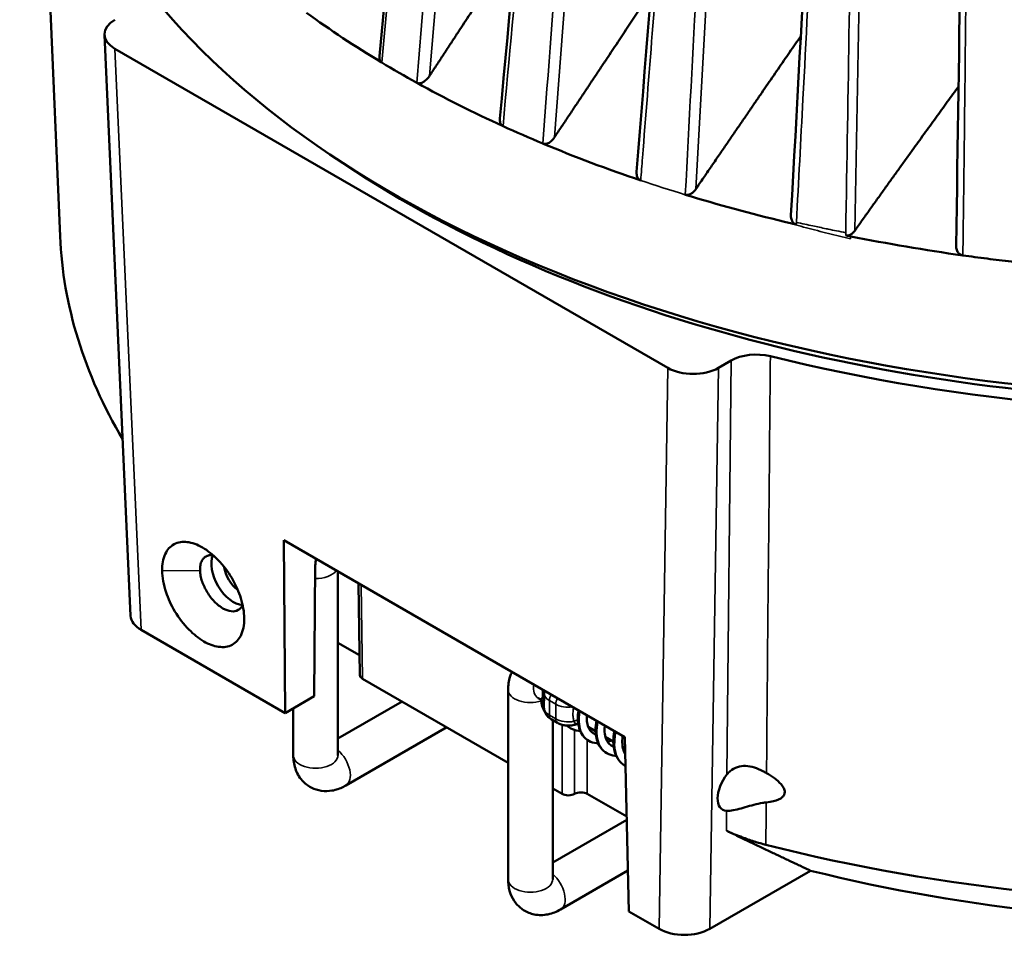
# Model space of a CAD drawing. Header units: millimetres. Extents: x 30 to 1646, y 30 to 1265.
# Tile 113 of 137: x 1105 to 1160, y 890 to 942. Entities that reach past the tile are written whole.
import ezdxf

# ---------------------------------------------------------------- set-up
doc = ezdxf.new("R2010")
doc.units = ezdxf.units.MM
doc.header["$LTSCALE"] = 6
doc.layers.add('Visible (ISO)', color=7, linetype='Continuous', lineweight=50)
doc.layers.add('Visible Narrow (ISO)', color=7, linetype='Continuous', lineweight=35)

msp = doc.modelspace()

# ---------------------------------------------------------------- linework, layer by layer
at = {"layer": 'Visible (ISO)'}
for p, q in [((1124.7762, 939.9316), (1131.6896, 1012.7487)), ((1106.9044, 929.8556), (1105.6999, 958.01)), ((1109.3931, 941.1345), (1110.856, 908.6012)), ((1140.9205, 922.4834), (1109.9787, 940.3477)), ((1124.9899, 940.4743), (1124.9878, 940.4708)), ((1142.2531, 938.8562), (1142.2514, 938.8533)), ((1131.7928, 937.0953), (1131.7921, 937.0941)), ((1150.9782, 936.454), (1150.9775, 936.4529)), ((1144.4553, 922.8911), (1143.7483, 922.4829)), ((1119.4251, 912.8321), (1119.4991, 903.1624)), ((1138.517, 901.8094), (1119.4251, 912.8321)), ((1121.1329, 904.1057), (1121.1885, 911.4221)), ((1122.457, 911.0816), (1122.457, 900.7969)), ((1123.6059, 910.4183), (1123.6835, 905.2852)), ((1119.4991, 903.1624), (1111.4415, 907.8145)), ((1123.6666, 906.4026), (1122.457, 907.101)), ((1131.9778, 900.3794), (1123.8299, 905.0836)), ((1131.9778, 893.8567), (1131.9778, 904.4712)), ((1133.9955, 903.8492), (1133.9955, 904.2671)), ((1121.1329, 904.1057), (1119.4991, 903.1624)), ((1122.457, 901.7373), (1126.0414, 903.8068)), ((1133.6634, 904.001), (1133.84, 903.8991)), ((1119.957, 903.4268), (1119.957, 900.7969)), ((1134.7455, 902.6093), (1134.392, 902.8134)), ((1134.4778, 893.8567), (1134.4778, 902.7639)), ((1135.6358, 902.8057), (1135.6358, 902.8057)), ((1122.8926, 899.102), (1128.5414, 902.3634)), ((1136.4635, 902.3844), (1136.8758, 902.1464)), ((1137.4196, 901.8324), (1137.8677, 901.5737)), ((1138.7391, 892.0542), (1138.517, 901.8094)), ((1138.3906, 901.2718), (1138.531, 901.1907)), ((1134.9956, 898.6371), (1134.4778, 898.936)), ((1138.6182, 897.362), (1136.4098, 898.6371)), ((1138.6222, 897.1898), (1134.4778, 894.797)), ((1138.687, 894.3405), (1134.9134, 892.1618)), ((1148.9054, 894.335), (1143.2606, 891.0759)), ((1140.4328, 891.0764), (1138.7391, 892.0542))]:
    msp.add_line(p, q, dxfattribs=at)
for centre, major_axis, ratio, start_param, end_param in [((1173.1793, 959.7888), (-67.4331, 0), 0.5773503, 6.2358771, 9.4720862), ((1173.1793, 958.9723), (67.5, 0), 0.5773503, 4.308542, 6.3409603), ((1173.1793, 966.3208), (66.8981, 0), 0.5773503, 3.8105299, 3.9057279), ((1111.3938, 941.1639), (-2.0014, 0.0008), 0.5769986, 5.498659, 7.0688209), ((1173.1793, 972.1777), (58.9016, 0), 0.5773503, 4.3271501, 4.3271816), ((1173.1803, 966.3045), (66.8995, -0.0175), 0.5771718, 3.9063972, 3.9478885), ((1173.1793, 966.3208), (66.8981, 0), 0.5773503, 3.9481432, 4.0434761), ((1173.1793, 966.3207), (-66.8981, 0), 0.5773503, 0.9018846, 0.9437104), ((1173.1793, 966.3208), (66.8981, 0), 0.5773503, 4.0856437, 4.1830805), ((1173.1793, 958.9723), (66.5, 0), 0.5773503, 3.8542045, 5.5705735), ((1173.1793, 966.3208), (66.8981, 0), 0.5773503, 4.2257606, 4.3175243), ((1173.1793, 930.8007), (-66.2951, 0), 0.5773503, 0.0246952, 0.3276853), ((1173.1793, 966.3208), (66.8981, 0), 0.5773503, 4.3768695, 4.4745958), ((1145.8689, 922.0733), (-2.0003, 0.0006), 0.5778291, 4.3089492, 5.4974801), ((1142.3342, 923.3005), (-2.0002, 0.0008), 0.5777019, 0.7860746, 2.3562274), ((1116.6108, 910.799), (0.875, -1.5155), 0.5773503, 3.5383401, 5.9212613), ((1122.2491, 912.0345), (-0.7597, -1.2934), 0.5722902, 5.2182732, 5.5020732), ((1116.9643, 911.0032), (0.625, -1.0825), 0.5773503, 4.095782, 5.3643055), ((1112.8567, 908.6306), (-2.0014, 0.0008), 0.5769986, 0.026168, 0.785594), ((1124.1835, 905.2877), (-0.5, 0), 0.5773063, 0.008726, 0.7853601), ((1144.7637, 899.0356), (-0.7879, -1.2769), 0.5568606, 4.5111776, 6.5646554), ((1136.0562, 898.433), (0.5, 0), 0.5773509, 0.785333, 2.3562831), ((1135.3491, 898.8412), (-0.5, 0), 0.5773503, 0.785383, 2.3562135), ((1173.1793, 930.8007), (-66.2951, 0), 0.5773503, 1.1550456, 2.1114325), ((1173.1793, 926.7207), (61.1206, 0), 0.5773503, 4.3039819, 5.2292621), ((1141.8464, 891.8935), (-2.0002, 0.0008), 0.5777019, 0.7861086, 2.356324)]:
    msp.add_ellipse(centre, major_axis=major_axis, ratio=ratio, start_param=start_param, end_param=end_param, dxfattribs=at)
for points in [[(1131.5201, 936.4421), (1133.7548, 960.6493), (1135.9675, 984.8449), (1138.148, 1009.0227)], [(1139.1715, 933.4653), (1141.0897, 957.4442), (1142.932, 981.38), (1144.6758, 1005.2616)], [(1147.8097, 931.0449), (1149.1217, 954.6107), (1150.2846, 978.0846), (1151.2823, 1001.4618)], [(1157.0487, 929.3454), (1157.4328, 952.2978), (1157.6189, 975.1139), (1157.6317, 997.8169)], [(1124.8802, 939.5966), (1124.8881, 939.5917), (1124.896, 939.5868), (1124.9042, 939.5821)], [(1126.8672, 938.4487), (1126.8734, 938.4452), (1126.8799, 938.4417), (1126.8863, 938.4382)], [(1133.9244, 935.0456), (1133.9305, 935.043), (1133.9366, 935.0405), (1133.9428, 935.0379)], [(1147.4493, 930.6682), (1147.4478, 930.6687), (1147.4463, 930.6691), (1147.4447, 930.6694)], [(1150.9368, 929.8929), (1150.9189, 929.8965), (1150.9011, 929.9001), (1150.8831, 929.9037)], [(1157.4209, 928.784), (1157.4225, 928.7837), (1157.4242, 928.7833), (1157.4258, 928.783)], [(1161.5163, 928.2886), (1161.0592, 928.3327), (1160.1482, 928.4353), (1158.7836, 928.5977), (1157.8782, 928.7216), (1157.4261, 928.7829)], [(1133.6584, 904.0038), (1133.6584, 904.0038), (1133.6602, 904.0029), (1133.6634, 904.001)], [(1134.0011, 903.7881), (1133.9682, 903.7952), (1133.9378, 903.8064), (1133.9129, 903.8207)], [(1135.4807, 902.303), (1135.4065, 902.3458), (1135.3371, 902.3986), (1135.2747, 902.4598)], [(1136.6218, 902.293), (1136.5904, 902.2796), (1136.5589, 902.2671), (1136.5274, 902.2557)], [(1136.7433, 902.0399), (1136.7877, 902.0143), (1136.8357, 901.9947), (1136.8872, 901.9813)], [(1137.7585, 901.6368), (1137.6872, 901.6023), (1137.6153, 901.5725), (1137.5433, 901.5478)], [(1137.7559, 901.344), (1137.796, 901.3208), (1137.8388, 901.3024), (1137.8842, 901.2888)], [(1122.457, 900.7969), (1122.457, 900.7932), (1122.4571, 900.7912), (1122.4571, 900.7912)], [(1138.5537, 900.1956), (1138.5415, 900.202), (1138.5295, 900.2087), (1138.5176, 900.2155)], [(1134.4779, 893.851), (1134.4779, 893.851), (1134.4778, 893.853), (1134.4778, 893.8567)]]:
    msp.add_open_spline(points, degree=3, dxfattribs=at)
for points, weights in [([(1127.5846, 938.8412), (1130.1284, 942.7189), (1132.4208, 946.2121)], [1.02297015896, 1.07523290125, 1.12709577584]), ([(1134.5791, 935.4005), (1137.428, 939.6882), (1139.9699, 943.4995)], [1.01936795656, 1.07005628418, 1.11943744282]), ([(1142.4816, 932.4913), (1145.5945, 937.0552), (1148.3586, 941.0604)], [1.01650714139, 1.06408767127, 1.10936357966]), ([(1151.3786, 930.1665), (1154.4404, 934.4702), (1157.1879, 938.2438)], [1.0141891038, 1.05363786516, 1.09031393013]), ([(1148.9054, 894.335), (1146.6788, 895.3793), (1144.214, 896.567)], [1.00250212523, 1.00964411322, 1.01388884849])]:
    msp.add_rational_spline(points, weights, degree=2, dxfattribs=at)
for points, knots in [([(1124.8802, 939.5966), (1124.8648, 939.6085), (1124.851, 939.6225), (1124.8209, 939.6615), (1124.8067, 939.6886), (1124.7755, 939.7775), (1124.7701, 939.8471), (1124.7751, 939.9191), (1124.7756, 939.9253), (1124.7762, 939.9316)], [0.288386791, 0.288386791, 0.288386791, 0.288386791, 0.295585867, 0.295585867, 0.306177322, 0.306177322, 0.327360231, 0.327360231, 0.32935144, 0.32935144, 0.32935144, 0.32935144]), ([(1126.8863, 938.4382), (1126.9064, 938.4293), (1126.928, 938.4231), (1126.9808, 938.4152), (1127.0128, 938.4157), (1127.1102, 938.4303), (1127.1772, 938.4582), (1127.3093, 938.536), (1127.3821, 938.5965), (1127.4985, 938.7206), (1127.545, 938.7809), (1127.5846, 938.8412)], [-0.092868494, -0.092868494, -0.092868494, -0.092868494, -0.084926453, -0.084926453, -0.074334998, -0.074334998, -0.053152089, -0.053152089, -0.026576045, -0.026576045, -0.005589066, -0.005589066, -0.005589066, -0.005589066]), ([(1131.6936, 936.0206), (1131.6682, 936.0321), (1131.6446, 936.0479), (1131.6012, 936.0898), (1131.583, 936.1141), (1131.5477, 936.1775), (1131.5269, 936.2304), (1131.5163, 936.3449), (1131.515, 936.3888), (1131.5199, 936.4421)], [0.000067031, 0.000067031, 0.000067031, 0.000067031, 0.009730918, 0.009730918, 0.019042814, 0.019042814, 0.032045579, 0.032045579, 0.037654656, 0.037654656, 0.037654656, 0.037654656]), ([(1133.9428, 935.0379), (1133.9674, 935.0298), (1133.9936, 935.0251), (1134.0532, 935.0224), (1134.0871, 935.0259), (1134.1883, 935.0496), (1134.2555, 935.0832), (1134.3848, 935.1716), (1134.4538, 935.2372), (1134.5368, 935.3399), (1134.5587, 935.3699), (1134.579, 935.4005)], [-0.093588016, -0.093588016, -0.093588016, -0.093588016, -0.084776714, -0.084776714, -0.074150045, -0.074150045, -0.052896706, -0.052896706, -0.026448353, -0.026448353, -0.016141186, -0.016141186, -0.016141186, -0.016141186]), ([(1139.3991, 932.9832), (1139.3791, 932.9906), (1139.347, 933.004), (1139.2852, 933.0546), (1139.2618, 933.0813), (1139.2172, 933.1498), (1139.1916, 933.2044), (1139.1709, 933.3295), (1139.1653, 933.3895), (1139.1715, 933.4653)], [0.000147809, 0.000147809, 0.000147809, 0.000147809, 0.007141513, 0.007141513, 0.012543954, 0.012543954, 0.019704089, 0.019704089, 0.023552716, 0.023552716, 0.023552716, 0.023552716]), ([(1142.4815, 932.4912), (1142.4289, 932.415), (1142.3657, 932.3462), (1142.2429, 932.2504), (1142.177, 932.2124), (1142.0748, 932.1815), (1142.0401, 932.1755), (1141.9721, 932.1732), (1141.9388, 932.1771), (1141.9042, 932.1868), (1141.9009, 932.1878), (1141.8947, 932.1838)], [0.025908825, 0.025908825, 0.025908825, 0.025908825, 0.051738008, 0.051738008, 0.072836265, 0.072836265, 0.083385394, 0.083385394, 0.093934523, 0.093934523, 0.095045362, 0.095045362, 0.095045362, 0.095045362]), ([(1148.1085, 930.5129), (1147.9969, 930.538), (1147.8859, 930.5641), (1147.6663, 930.6162), (1147.5577, 930.6422), (1147.4493, 930.6682)], [-0.072233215, -0.072233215, -0.072233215, -0.072233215, -0.036250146, -0.036250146, -0.001015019, -0.001015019, -0.001015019, -0.001015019]), ([(1148.1081, 930.5131), (1148.0868, 930.5188), (1148.0665, 930.5256), (1148.0262, 930.5442), (1148.0069, 930.5559), (1147.9524, 930.5963), (1147.9206, 930.6306), (1147.8568, 930.7271), (1147.8337, 930.7936), (1147.8124, 930.9092), (1147.8052, 930.9694), (1147.8095, 931.0449)], [0.000132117, 0.000132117, 0.000132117, 0.000132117, 0.007064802, 0.007064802, 0.014179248, 0.014179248, 0.028669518, 0.028669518, 0.050754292, 0.050754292, 0.065195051, 0.065195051, 0.065195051, 0.065195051]), ([(1151.3786, 930.1665), (1151.3423, 930.1144), (1151.3008, 930.067), (1151.2042, 929.9819), (1151.141, 929.9411), (1151.0402, 929.9053), (1151.0055, 929.8975), (1150.9596, 929.8934), (1150.9482, 929.8929), (1150.9368, 929.8929)], [0.031924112, 0.031924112, 0.031924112, 0.031924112, 0.049825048, 0.049825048, 0.070527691, 0.070527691, 0.080879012, 0.080879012, 0.084330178, 0.084330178, 0.084330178, 0.084330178]), ([(1151.1523, 929.85), (1151.1089, 929.8579), (1151.0657, 929.8667), (1150.994, 929.8813), (1150.9654, 929.8871), (1150.9368, 929.8929)], [-0.028663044, -0.028663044, -0.028663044, -0.028663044, -0.014948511, -0.014948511, -0.005853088, -0.005853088, -0.005853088, -0.005853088]), ([(1157.4209, 928.784), (1157.3858, 928.7894), (1157.3433, 928.8013), (1157.256, 928.8514), (1157.2193, 928.8821), (1157.1527, 928.9569), (1157.1148, 929.0131), (1157.068, 929.1521), (1157.0469, 929.2362), (1157.0487, 929.3454)], [0.00061042, 0.00061042, 0.00061042, 0.00061042, 0.011161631, 0.011161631, 0.020376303, 0.020376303, 0.03096581, 0.03096581, 0.037899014, 0.037899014, 0.037899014, 0.037899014]), ([(1117.2136, 908.4717), (1117.2084, 908.8202), (1117.1427, 909.2006), (1116.913, 909.9311), (1116.7495, 910.3199), (1116.294, 911.0895), (1116.0393, 911.4275), (1115.4581, 912.0346), (1115.1586, 912.2645), (1114.5852, 912.5984), (1114.29, 912.7037), (1113.7699, 912.7632), (1113.5136, 912.735), (1113.0722, 912.4933), (1112.905, 912.3079), (1112.731, 911.9325), (1112.6861, 911.7887), (1112.6282, 911.4744), (1112.6149, 911.3049), (1112.6177, 911.1262)], [-1.1471509, -1.1471509, -1.1471509, -1.1471509, -0.9797715, -0.9797715, -0.8330203, -0.8330203, -0.700136, -0.700136, -0.5573271, -0.5573271, -0.4009006, -0.4009006, -0.260988, -0.260988, -0.1328086, -0.1328086, -0.066274, -0.066274, -0.0000147, -0.0000147, -0.0000147, -0.0000147]), ([(1114.7386, 911.147), (1114.7385, 911.1481), (1114.7383, 911.1557), (1114.738, 911.1721), (1114.738, 911.1784), (1114.7379, 911.1972), (1114.738, 911.2097), (1114.7387, 911.2468), (1114.7398, 911.2713), (1114.745, 911.3436), (1114.751, 911.3903), (1114.7765, 911.5254), (1114.8034, 911.6073), (1114.8647, 911.7274), (1114.8936, 911.7709), (1114.9691, 911.8593), (1115.0183, 911.9005), (1115.1288, 911.964), (1115.1898, 911.9862), (1115.3203, 912.0104), (1115.3893, 912.0126), (1115.4617, 912.0051)], [0.000008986, 0.000008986, 0.000008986, 0.000008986, 0.000270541, 0.000270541, 0.000433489, 0.000433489, 0.000760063, 0.000760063, 0.001415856, 0.001415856, 0.002737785, 0.002737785, 0.005421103, 0.005421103, 0.007222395, 0.007222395, 0.00957083, 0.00957083, 0.011924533, 0.011924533, 0.014242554, 0.014242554, 0.014242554, 0.014242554]), ([(1112.6177, 911.1262), (1112.6206, 910.9394), (1112.6418, 910.7423), (1112.7176, 910.337), (1112.7722, 910.1288), (1112.9553, 909.5806), (1113.1174, 909.2129), (1113.5603, 908.4744), (1113.8277, 908.1296), (1114.3803, 907.5661), (1114.6634, 907.3387), (1115.2293, 907.0092), (1115.5109, 906.9081), (1116.0574, 906.8318), (1116.3203, 906.8681), (1116.7645, 907.1037), (1116.9162, 907.296), (1117.0824, 907.6253), (1117.1332, 907.7752), (1117.2001, 908.1036), (1117.2162, 908.2821), (1117.2136, 908.4717)], [-0.85172718, -0.85172718, -0.85172718, -0.85172718, -0.79087, -0.79087, -0.72998193, -0.72998193, -0.63120245, -0.63120245, -0.53091205, -0.53091205, -0.43847407, -0.43847407, -0.34593403, -0.34593403, -0.24544387, -0.24544387, -0.14070177, -0.14070177, -0.07034215, -0.07034215, -0.00001492, -0.00001492, -0.00001492, -0.00001492]), ([(1117.1225, 909.2096), (1117.0648, 909.0854), (1116.9819, 908.9915), (1116.7652, 908.8686), (1116.6315, 908.8437), (1116.3383, 908.8756), (1116.1816, 908.932), (1115.8603, 909.1161), (1115.6986, 909.2421), (1115.3965, 909.5513), (1115.2592, 909.7314), (1115.0221, 910.1196), (1114.9241, 910.3239), (1114.819, 910.6359), (1114.791, 910.7425), (1114.7521, 910.9504), (1114.7413, 911.0512), (1114.7386, 911.147)], [0.07300182, 0.07300182, 0.07300182, 0.07300182, 0.13857995, 0.13857995, 0.20679196, 0.20679196, 0.27500674, 0.27500674, 0.34322811, 0.34322811, 0.41146313, 0.41146313, 0.47980151, 0.47980151, 0.5156709, 0.5156709, 0.55147864, 0.55147864, 0.55147864, 0.55147864]), ([(1131.9778, 904.4712), (1131.9778, 904.7128), (1132.0093, 904.9634), (1132.1219, 905.2986), (1132.1547, 905.3797), (1132.1939, 905.46)], [0, 0, 0, 0, 0.31415927, 0.31415927, 0.41400257, 0.41400257, 0.41400257, 0.41400257]), ([(1133.9955, 904.2671), (1133.9955, 904.304), (1133.9986, 904.3409), (1134.0066, 904.3883), (1134.0087, 904.3996), (1134.0112, 904.4108)], [5.49778714, 5.49778714, 5.49778714, 5.49778714, 5.59373427, 5.59373427, 5.62407585, 5.62407585, 5.62407585, 5.62407585]), ([(1133.9129, 903.8207), (1133.8667, 903.8474), (1133.8397, 903.8852), (1133.8397, 903.9232), (1133.8397, 903.9611), (1133.8667, 903.9992), (1133.9129, 904.0262), (1133.9364, 904.0399), (1133.9647, 904.0508), (1133.9955, 904.0582)], [0, 0, 0, 0, 0.24999998, 0.24999998, 0.24999998, 0.5, 0.5, 0.5, 0.62696825, 0.62696825, 0.62696825, 0.62696825]), ([(1134.0257, 903.2521), (1134.0164, 903.2658), (1134.0074, 903.2797), (1133.9361, 903.3977), (1133.8922, 903.5168), (1133.8491, 903.7326), (1133.8402, 903.8263), (1133.8397, 903.9227)], [0.049767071, 0.049767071, 0.049767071, 0.049767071, 0.056393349, 0.056393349, 0.104966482, 0.104966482, 0.138908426, 0.138908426, 0.138908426, 0.138908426]), ([(1134.392, 902.8134), (1134.3538, 902.8354), (1134.3164, 902.8605), (1134.2436, 902.9183), (1134.2083, 902.9511), (1134.142, 903.0262), (1134.111, 903.0686), (1134.0575, 903.1637), (1134.0351, 903.2165), (1134.006, 903.3222), (1133.9979, 903.3741), (1133.996, 903.4265)], [4.71238898, 4.71238898, 4.71238898, 4.71238898, 4.86946861, 4.86946861, 5.02654825, 5.02654825, 5.18362788, 5.18362788, 5.34070751, 5.34070751, 5.47696435, 5.47696435, 5.47696435, 5.47696435]), ([(1136.4928, 901.6072), (1136.3683, 901.6791), (1136.2572, 901.779), (1136.0785, 902.0168), (1136.0092, 902.1572), (1135.9111, 902.4721), (1135.8847, 902.6527), (1135.8798, 902.9907), (1135.8933, 903.1495), (1135.9213, 903.308)], [0, 0, 0, 0, 0.05578322, 0.05578322, 0.11171157, 0.11171157, 0.17203547, 0.17203547, 0.22116241, 0.22116241, 0.22116241, 0.22116241]), ([(1135.8135, 902.5425), (1135.744, 902.5152), (1135.6731, 902.4953), (1135.5296, 902.4677), (1135.457, 902.4601), (1135.3115, 902.4563), (1135.2387, 902.4602), (1135.0943, 902.4799), (1135.0227, 902.4957), (1134.8819, 902.541), (1134.8127, 902.5705), (1134.7455, 902.6093)], [3.3290969, 3.3290969, 3.3290969, 3.3290969, 3.6057554, 3.6057554, 3.8824138, 3.8824138, 4.1590722, 4.1590722, 4.4357306, 4.4357306, 4.712389, 4.712389, 4.712389, 4.712389]), ([(1135.9033, 902.5684), (1135.8787, 902.5638), (1135.8545, 902.5572), (1135.8252, 902.547), (1135.8193, 902.5448), (1135.8135, 902.5425)], [0.0354869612, 0.0354869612, 0.0354869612, 0.0354869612, 0.0429546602, 0.0429546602, 0.0448260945, 0.0448260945, 0.0448260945, 0.0448260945]), ([(1136.3868, 903.0393), (1136.3861, 903.0316), (1136.3855, 903.0239), (1136.3742, 902.8759), (1136.3795, 902.7394), (1136.4194, 902.4999), (1136.4541, 902.3935), (1136.5439, 902.2191), (1136.5995, 902.1493), (1136.6885, 902.0749), (1136.7151, 902.0562), (1136.7433, 902.0399)], [0.30962178, 0.30962178, 0.30962178, 0.30962178, 0.31209641, 0.31209641, 0.3574155, 0.3574155, 0.40170885, 0.40170885, 0.44601591, 0.44601591, 0.46351782, 0.46351782, 0.46351782, 0.46351782]), ([(1137.5055, 900.9113), (1137.3741, 900.9871), (1137.2568, 901.0935), (1137.072, 901.3447), (1137.001, 901.4912), (1136.9018, 901.821), (1136.8758, 902.0101), (1136.8739, 902.3744), (1136.8915, 902.5516), (1136.926, 902.728)], [0, 0, 0, 0, 0.05947284, 0.05947284, 0.1180461, 0.1180461, 0.1813937, 0.1813937, 0.23618377, 0.23618377, 0.23618377, 0.23618377]), ([(1136.0159, 902.1623), (1135.9805, 902.1627), (1135.9454, 902.1645), (1135.7577, 902.1826), (1135.6092, 902.2288), (1135.4807, 902.303)], [0.492557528, 0.492557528, 0.492557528, 0.492557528, 0.505496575, 0.505496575, 0.562569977, 0.562569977, 0.562569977, 0.562569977]), ([(1137.3873, 902.4616), (1137.3861, 902.4513), (1137.3849, 902.4409), (1137.3682, 902.28), (1137.3691, 902.1328), (1137.4038, 901.8715), (1137.4372, 901.7539), (1137.5274, 901.5606), (1137.5842, 901.4821), (1137.6824, 901.392), (1137.7178, 901.366), (1137.7559, 901.344)], [0.32359395, 0.32359395, 0.32359395, 0.32359395, 0.32689761, 0.32689761, 0.37522989, 0.37522989, 0.42264369, 0.42264369, 0.46963347, 0.46963347, 0.4932128, 0.4932128, 0.4932128, 0.4932128]), ([(1138.5176, 900.2155), (1138.3831, 900.2932), (1138.2635, 900.4016), (1138.0719, 900.6602), (1137.9981, 900.8132), (1137.895, 901.1566), (1137.8684, 901.3539), (1137.867, 901.7479), (1137.8892, 901.9485), (1137.9316, 902.1474)], [0, 0, 0, 0, 0.06134714, 0.06134714, 0.1228619, 0.1228619, 0.18918725, 0.18918725, 0.25114648, 0.25114648, 0.25114648, 0.25114648]), ([(1137.023, 901.4625), (1136.9935, 901.4632), (1136.9642, 901.465), (1136.7775, 901.4833), (1136.6253, 901.5307), (1136.4928, 901.6072)], [0.522044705, 0.522044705, 0.522044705, 0.522044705, 0.532939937, 0.532939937, 0.592273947, 0.592273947, 0.592273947, 0.592273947]), ([(1138.3894, 901.883), (1138.3883, 901.8756), (1138.3873, 901.8681), (1138.3643, 901.6994), (1138.3601, 901.5407), (1138.3871, 901.2558), (1138.4182, 901.126), (1138.485, 900.9644), (1138.5102, 900.9157), (1138.5383, 900.8721)], [0.3375774, 0.3375774, 0.3375774, 0.3375774, 0.33995941, 0.33995941, 0.39138225, 0.39138225, 0.44202533, 0.44202533, 0.46682488, 0.46682488, 0.46682488, 0.46682488]), ([(1138.0302, 900.763), (1138.0049, 900.7641), (1137.9798, 900.7659), (1137.7948, 900.7849), (1137.6399, 900.8337), (1137.5055, 900.9113)], [0.551798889, 0.551798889, 0.551798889, 0.551798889, 0.561276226, 0.561276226, 0.622161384, 0.622161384, 0.622161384, 0.622161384]), ([(1119.957, 900.7969), (1119.957, 900.5553), (1119.9885, 900.3047), (1120.1511, 899.8208), (1120.275, 899.5866), (1120.5974, 899.2259), (1120.77, 899.0894), (1121.1401, 898.8973), (1121.3336, 898.8373), (1121.7314, 898.779), (1121.9342, 898.7862), (1122.3562, 898.8574), (1122.5678, 898.934), (1122.8052, 899.0532), (1122.8494, 899.0771), (1122.8926, 899.102)], [3.1415927, 3.1415927, 3.1415927, 3.1415927, 3.4557519, 3.4557519, 3.7392966, 3.7392966, 3.9528445, 3.9528445, 4.1523817, 4.1523817, 4.3721623, 4.3721623, 4.6474769, 4.6474769, 4.712389, 4.712389, 4.712389, 4.712389]), ([(1146.4402, 899.7998), (1146.3714, 899.8395), (1146.301, 899.8783), (1145.926, 900.0703), (1145.5973, 900.1868), (1145.1227, 900.2043), (1144.9623, 900.1871), (1144.6629, 900.0906), (1144.5238, 900.011), (1144.3457, 899.86), (1144.283, 899.7928), (1144.2245, 899.721)], [-1.3331198, -1.3331198, -1.3331198, -1.3331198, -1.30914972, -1.30914972, -1.20802774, -1.20802774, -1.16176889, -1.16176889, -1.11551004, -1.11551004, -1.08960033, -1.08960033, -1.08960033, -1.08960033]), ([(1146.4402, 899.7998), (1146.732, 899.6316), (1147.0515, 899.4156), (1147.3132, 899.1092), (1147.3655, 899.0362), (1147.439, 898.8869), (1147.4596, 898.8106), (1147.4616, 898.6898), (1147.4512, 898.6366), (1147.409, 898.5411), (1147.3776, 898.4988), (1147.2244, 898.343), (1147.0199, 898.2645), (1146.7058, 898.1905), (1146.5685, 898.1699), (1146.4253, 898.1595)], [-1.16164411, -1.16164411, -1.16164411, -1.16164411, -1.06319792, -1.06319792, -1.03746079, -1.03746079, -1.01172366, -1.01172366, -0.99201966, -0.99201966, -0.97231566, -0.97231566, -0.90304779, -0.90304779, -0.85387059, -0.85387059, -0.85387059, -0.85387059]), ([(1146.4253, 898.1595), (1146.3553, 898.1539), (1146.2836, 898.1442), (1145.9067, 898.0801), (1145.5776, 897.9819), (1145.1002, 897.8463), (1144.9398, 897.8013), (1144.6404, 897.729), (1144.5013, 897.7022), (1144.324, 897.685), (1144.2619, 897.684), (1144.2043, 897.6871)], [0.54671846, 0.54671846, 0.54671846, 0.54671846, 0.57141413, 0.57141413, 0.67402919, 0.67402919, 0.72034871, 0.72034871, 0.76666822, 0.76666822, 0.79254979, 0.79254979, 0.79254979, 0.79254979]), ([(1144.214, 896.567), (1144.2474, 896.5511), (1144.2821, 896.5348), (1144.5319, 896.4201), (1144.7941, 896.3112), (1145.2792, 896.1305), (1145.5095, 896.05), (1145.9692, 895.9042), (1146.1979, 895.8385), (1146.4042, 895.7858)], [0.08971437, 0.08971437, 0.08971437, 0.08971437, 0.1079142, 0.1079142, 0.21582841, 0.21582841, 0.28792318, 0.28792318, 0.35527284, 0.35527284, 0.35527284, 0.35527284]), ([(1134.9134, 892.1618), (1134.7042, 892.041), (1134.4714, 891.943), (1133.971, 891.8419), (1133.7063, 891.8321), (1133.2327, 891.9309), (1133.0282, 892.0122), (1132.6767, 892.2366), (1132.5281, 892.3742), (1132.2786, 892.6896), (1132.1835, 892.8688), (1132.0341, 893.2698), (1131.9946, 893.4914), (1131.9792, 893.7565), (1131.9778, 893.8068), (1131.9778, 893.8567)], [1.5707963, 1.5707963, 1.5707963, 1.5707963, 1.8849556, 1.8849556, 2.1685003, 2.1685003, 2.3820482, 2.3820482, 2.5815853, 2.5815853, 2.801366, 2.801366, 3.0766806, 3.0766806, 3.1415927, 3.1415927, 3.1415927, 3.1415927])]:
    msp.add_open_spline(points, degree=3, knots=knots, dxfattribs=at)
at = {"layer": 'Visible Narrow (ISO)'}
for p, q in [((1124.9042, 939.582), (1131.834, 1012.5438)), ((1133.0061, 1011.867), (1126.8672, 938.4487)), ((1127.5846, 938.8413), (1133.6906, 1011.8176)), ((1134.5791, 935.4005), (1140.0938, 1008.1279)), ((1142.4815, 932.4912), (1146.4469, 1004.4787)), ((1151.3786, 930.1665), (1152.7401, 1000.8764)), ((1111.4415, 907.8145), (1109.9787, 940.3477)), ((1151.1483, 929.717), (1151.1523, 929.8501)), ((1140.9205, 922.4834), (1140.4328, 891.0764)), ((1143.2606, 891.0759), (1143.7483, 922.4829)), ((1144.4553, 922.8911), (1144.2244, 899.7208)), ((1114.7386, 911.147), (1112.6177, 911.1262)), ((1123.8299, 905.0836), (1123.7506, 910.3348)), ((1134.642, 903.6547), (1134.2884, 903.8588)), ((1134.2884, 903.8588), (1134.2884, 903.0423)), ((1134.642, 902.8382), (1134.642, 903.6547)), ((1134.2884, 903.0423), (1134.642, 902.8382)), ((1134.9956, 902.5054), (1134.9956, 898.6371)), ((1135.7026, 902.2082), (1135.7026, 898.6371)), ((1136.4098, 898.6371), (1136.4098, 901.6606)), ((1144.2043, 897.6871), (1144.1933, 896.577))]:
    msp.add_line(p, q, dxfattribs=at)
for centre, major_axis, ratio, start_param, end_param in [((1173.1793, 966.3212), (-66.8981, 0), 0.5773503, 1.0414878, 1.084168), ((1121.207, 911.4114), (1.25, 0), 0.5773503, 4.6931312, 5.8919241), ((1133.2278, 904.4712), (-1.25, 0), 0.5773503, 0, 2.0845571), ((1134.2884, 905.0836), (-0.625, -1.0825), 0.5773503, 5.3274288, 6.2831853), ((1134.9955, 904.2671), (-1, 0), 0.5773503, 0, 0.7853982), ((1133.5703, 903.7206), (0.4934, 0.0812), 0.7934374, 0.672806, 0.6919366), ((1134.9955, 903.8532), (1, 0.006), 0.5813036, 3.1381095, 3.2435245), ((1134.642, 904.0629), (-0.25, -0.433), 0.5773503, 4.7406568, 5.4977871), ((1134.9955, 903.8588), (0.25, 0.433), 0.5773503, 1.5990642, 2.3561945), ((1134.9955, 903.4506), (-1, 0), 0.5773503, 0.0259676, 0.7853982), ((1135.3491, 904.0629), (-1, 0), 0.5773503, 0.7853982, 1.8093603), ((1134.642, 903.2464), (-0.25, -0.433), 0.5773503, 5.4977871, 6.2831853), ((1135.3491, 903.2464), (1, 0), 0.5773503, 3.9269908, 5.0294896), ((1134.9955, 903.0423), (-0.25, -0.433), 0.5773503, 5.4977871, 6.2831853), ((1135.8168, 902.4236), (-0.461, -0.1935), 0.6282951, 4.3126247, 4.7877219), ((1122.2676, 900.1846), (0.625, -1.0825), 0.5773503, 0, 2.1403079), ((1121.207, 900.7969), (-1.25, 0), 0.5773503, 0, 3.1415927), ((1133.2278, 893.8567), (-1.25, 0), 0.5773503, 0, 3.1415927), ((1134.2884, 893.2444), (0.625, -1.0825), 0.5773503, 0, 2.1403079)]:
    msp.add_ellipse(centre, major_axis=major_axis, ratio=ratio, start_param=start_param, end_param=end_param, dxfattribs=at)
for points, knots in [([(1131.6936, 936.0206), (1132.3862, 943.5644), (1133.8054, 959.1022), (1136.01, 983.3678), (1137.5137, 1000.0873), (1138.2947, 1008.8158)], [0.00000228, 0.00000228, 0.00000228, 0.00000228, 0.31073526, 0.64008344, 1, 1, 1, 1]), ([(1139.4078, 1008.1742), (1138.8026, 1000.1092), (1137.5895, 983.9389), (1135.7615, 959.5626), (1134.5381, 943.2315), (1133.9244, 935.0456)], [0.00000001, 0.00000001, 0.00000001, 0.00000001, 0.33333333, 0.66666667, 1, 1, 1, 1]), ([(1139.3997, 932.9829), (1139.433, 933.4061), (1139.4664, 933.8295), (1139.4997, 934.2529), (1139.8643, 938.8836), (1140.2248, 943.5132), (1140.5825, 948.1412), (1140.9109, 952.3903), (1141.2369, 956.6381), (1141.5602, 960.8846), (1141.8575, 964.7912), (1142.1525, 968.6968), (1142.4452, 972.6011), (1142.7138, 976.1849), (1142.9804, 979.7677), (1143.245, 983.3494), (1143.5053, 986.8733), (1143.7636, 990.3963), (1144.0198, 993.9182), (1144.29, 997.6313), (1144.5578, 1001.3433), (1144.8234, 1005.054)], [0.00000064, 0.00000064, 0.00000064, 0.00000064, 0.01759643, 0.01759643, 0.01759643, 0.21003501, 0.21003501, 0.21003501, 0.38671738, 0.38671738, 0.38671738, 0.54926064, 0.54926064, 0.54926064, 0.69845633, 0.69845633, 0.69845633, 0.84524354, 0.84524354, 0.84524354, 1, 1, 1, 1]), ([(1141.8947, 932.1838), (1142.3235, 940.2211), (1143.185, 956.2991), (1144.4718, 980.4081), (1145.3313, 996.4789), (1145.7621, 1004.5138)], [0.0000217, 0.0000217, 0.0000217, 0.0000217, 0.33333333, 0.66666667, 0.99998956, 0.99998956, 0.99998956, 0.99998956]), ([(1148.1137, 930.6321), (1148.2365, 932.9306), (1148.5341, 938.5513), (1148.9749, 947.1468), (1149.4204, 956.1339), (1149.809, 964.2334), (1150.1502, 971.5627), (1150.4515, 978.2185), (1150.7196, 984.3004), (1150.9655, 990.0148), (1151.2006, 995.6129), (1151.3538, 999.3529), (1151.4306, 1001.2529)], [0, 0, 0, 0, 0.09730642, 0.23795035, 0.36429256, 0.4785191, 0.58181191, 0.67569911, 0.76151766, 0.84058353, 0.918983, 1, 1, 1, 1]), ([(1152.0526, 1000.894), (1151.9185, 993.0182), (1151.6475, 977.2668), (1151.2598, 953.6535), (1151.0031, 937.9211), (1150.8745, 930.0556)], [0.00000001, 0.00000001, 0.00000001, 0.00000001, 0.33333333, 0.66666667, 0.99999995, 0.99999995, 0.99999995, 0.99999995]), ([(1158.3665, 998.1154), (1158.6563, 989.7893), (1159.2764, 973.5149), (1160.3326, 950.2372), (1161.1103, 935.4786), (1161.5163, 928.2886)], [0, 0, 0, 0, 0.33333333, 0.66666667, 0.99999928, 0.99999928, 0.99999928, 0.99999928]), ([(1157.4261, 928.7829), (1157.4393, 929.7559), (1157.476, 932.3574), (1157.5282, 936.7681), (1157.5874, 942.2004), (1157.6432, 948.1994), (1157.6945, 954.7942), (1157.7384, 962.0224), (1157.7725, 969.9256), (1157.7937, 978.5475), (1157.7987, 987.857), (1157.7897, 994.2921), (1157.7817, 997.6054)], [0.00000179, 0.00000179, 0.00000179, 0.00000179, 0.04220685, 0.11286477, 0.19147751, 0.27820957, 0.37369663, 0.47847144, 0.59307517, 0.71832821, 0.85487332, 1, 1, 1, 1]), ([(1147.4493, 930.6682), (1147.8566, 930.5518), (1148.2631, 930.4394), (1148.6713, 930.3305), (1149.081, 930.2212), (1149.4923, 930.1154), (1149.9051, 930.0132), (1150.318, 929.911), (1150.7323, 929.8122), (1151.1483, 929.717)], [0.00124218, 0.00124218, 0.00124218, 0.00124218, 0.33333333, 0.33333333, 0.33333333, 0.66666667, 0.66666667, 0.66666667, 1, 1, 1, 1]), ([(1150.8724, 930.056), (1150.5264, 930.1243), (1150.1938, 930.1903), (1149.892, 930.2529), (1149.8539, 930.2608), (1149.8162, 930.2686), (1149.779, 930.2764), (1149.5208, 930.3305), (1149.2814, 930.3825), (1149.0272, 930.437), (1148.7364, 930.4994), (1148.4264, 930.5652), (1148.1137, 930.6321)], [0.00067633, 0.00067633, 0.00067633, 0.00067633, 0.33333333, 0.33333333, 0.33333333, 0.37534523, 0.37534523, 0.37534523, 0.66666667, 0.66666667, 0.66666667, 1, 1, 1, 1]), ([(1150.8831, 929.9037), (1150.8808, 929.9213), (1150.8756, 929.939), (1150.8739, 929.9562), (1150.8723, 929.9733), (1150.8742, 929.9899), (1150.875, 930.0067), (1150.8758, 930.0234), (1150.8755, 930.0404), (1150.8745, 930.0556)], [0, 0, 0, 0, 0.3333333, 0.3333333, 0.3333333, 0.6666667, 0.6666667, 0.6666667, 1, 1, 1, 1]), ([(1146.4402, 899.7998), (1146.4638, 902.3958), (1146.4839, 904.9918), (1146.5082, 907.5857), (1146.5326, 910.1795), (1146.5612, 912.7711), (1146.5857, 915.3628), (1146.6102, 917.9545), (1146.6307, 920.5463), (1146.6546, 923.1362)], [0, 0, 0, 0, 0.3333333, 0.3333333, 0.3333333, 0.6666667, 0.6666667, 0.6666667, 1, 1, 1, 1]), ([(1133.9091, 904.0329), (1133.9051, 904.0793), (1133.8995, 904.1866), (1133.8995, 904.3439), (1133.9022, 904.4447), (1133.9031, 904.4732)], [0, 0, 0, 0, 0.33333333, 0.66666667, 0.79419395, 0.79419395, 0.79419395, 0.79419395]), ([(1134.0055, 903.3355), (1133.9701, 903.4163), (1133.9444, 903.5072), (1133.9292, 903.6059), (1133.9188, 903.674), (1133.9133, 903.7459), (1133.9129, 903.8207)], [0.970159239, 0.970159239, 0.970159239, 0.970159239, 0.987817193, 0.987817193, 0.987817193, 1, 1, 1, 1]), ([(1134.0011, 903.7881), (1134.0011, 903.7791), (1134.0011, 903.7701), (1134.001, 903.7459), (1134.0009, 903.7308), (1134.0006, 903.6857), (1134.0002, 903.6562), (1133.9986, 903.5565), (1133.9967, 903.4911), (1133.9959, 903.4356)], [0, 0, 0, 0, 0.003329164, 0.003329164, 0.009044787, 0.009044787, 0.020660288, 0.020660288, 0.049662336, 0.049662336, 0.049662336, 0.049662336]), ([(1135.6609, 902.6979), (1135.637, 902.7859), (1135.6059, 902.965), (1135.6058, 903.2115), (1135.6317, 903.3844), (1135.6494, 903.465)], [0, 0, 0, 0, 0.33333333, 0.66666667, 0.94373446, 0.94373446, 0.94373446, 0.94373446]), ([(1136.4928, 901.6072), (1136.4879, 901.61), (1136.4831, 901.6129), (1136.4782, 901.6158), (1136.3525, 901.6917), (1136.2457, 901.7994), (1136.1628, 901.9333), (1136.0798, 902.0672), (1136.0207, 902.2272), (1135.9875, 902.4048), (1135.9543, 902.5823), (1135.947, 902.7774), (1135.9649, 902.9795), (1135.9731, 903.0718), (1135.9865, 903.1656), (1136.0049, 903.2598)], [0.661873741, 0.661873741, 0.661873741, 0.661873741, 0.662500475, 0.662500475, 0.662500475, 0.678750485, 0.678750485, 0.678750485, 0.695000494, 0.695000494, 0.695000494, 0.711250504, 0.711250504, 0.711250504, 0.718676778, 0.718676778, 0.718676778, 0.718676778]), ([(1135.6609, 902.6979), (1135.681, 902.6608), (1135.7024, 902.6289), (1135.7224, 902.6038), (1135.7423, 902.5786), (1135.7608, 902.5601), (1135.7772, 902.5501), (1135.7916, 902.5413), (1135.8045, 902.539), (1135.8135, 902.5425)], [0.00000204, 0.00000204, 0.00000204, 0.00000204, 0.33333333, 0.33333333, 0.33333333, 0.66666667, 0.66666667, 0.66666667, 0.95806508, 0.95806508, 0.95806508, 0.95806508]), ([(1137.5055, 900.9113), (1137.4342, 900.9525), (1137.3685, 901.0032), (1137.3093, 901.0629), (1137.1993, 901.1739), (1137.1121, 901.3158), (1137.0514, 901.4811), (1136.9907, 901.6463), (1136.9565, 901.8349), (1136.9496, 902.0365), (1136.9427, 902.2381), (1136.963, 902.4528), (1137.0082, 902.6689), (1137.0089, 902.6724), (1137.0096, 902.6758), (1137.0103, 902.6793)], [0.36126421, 0.36126421, 0.36126421, 0.36126421, 0.370000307, 0.370000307, 0.370000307, 0.386250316, 0.386250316, 0.386250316, 0.402500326, 0.402500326, 0.402500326, 0.418750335, 0.418750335, 0.418750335, 0.419009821, 0.419009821, 0.419009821, 0.419009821]), ([(1135.4807, 902.303), (1135.4149, 902.341), (1135.3542, 902.3877), (1135.2995, 902.4426), (1135.2941, 902.4481), (1135.2887, 902.4537), (1135.2833, 902.4593)], [0.962463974, 0.962463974, 0.962463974, 0.962463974, 0.9712506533, 0.9712506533, 0.9712506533, 0.9721290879, 0.9721290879, 0.9721290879, 0.9721290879]), ([(1138.5176, 900.2155), (1138.5127, 900.2184), (1138.5078, 900.2213), (1138.5029, 900.2242), (1138.3663, 900.3064), (1138.2505, 900.4237), (1138.1609, 900.5699), (1138.0713, 900.716), (1138.008, 900.891), (1137.9732, 901.0854), (1137.9384, 901.2798), (1137.9322, 901.4935), (1137.9537, 901.715), (1137.9659, 901.841), (1137.9871, 901.9696), (1138.0166, 902.0983)], [0.060669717, 0.060669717, 0.060669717, 0.060669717, 0.061250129, 0.061250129, 0.061250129, 0.077500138, 0.077500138, 0.077500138, 0.093750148, 0.093750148, 0.093750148, 0.110000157, 0.110000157, 0.110000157, 0.11924763, 0.11924763, 0.11924763, 0.11924763]), ([(1146.4042, 895.7858), (1146.4066, 896.0486), (1146.4099, 896.5751), (1146.419, 897.3659), (1146.4229, 897.8948), (1146.4253, 898.1594)], [0.00003709, 0.00003709, 0.00003709, 0.00003709, 0.33333333, 0.66666667, 0.99997892, 0.99997892, 0.99997892, 0.99997892])]:
    msp.add_open_spline(points, degree=3, knots=knots, dxfattribs=at)
for points in [[(1148.1137, 930.6306), (1148.1114, 930.5913), (1148.1105, 930.5521), (1148.1085, 930.5129)], [(1133.9091, 904.0329), (1133.9094, 904.0301), (1133.9098, 904.0273), (1133.9102, 904.0246)], [(1133.9959, 903.4356), (1133.9958, 903.4326), (1133.9959, 903.4296), (1133.996, 903.4265)], [(1136.8878, 901.9763), (1136.8371, 901.9925), (1136.7887, 902.0137), (1136.7433, 902.0399)], [(1137.8847, 901.285), (1137.8397, 901.3007), (1137.7967, 901.3205), (1137.7559, 901.344)], [(1138.402, 901.2652), (1138.3987, 901.2645), (1138.3954, 901.2638), (1138.3921, 901.2631)], [(1144.1933, 896.577), (1144.2002, 896.5736), (1144.2071, 896.5703), (1144.214, 896.567)]]:
    msp.add_open_spline(points, degree=3, dxfattribs=at)

doc.saveas('drawing.dxf')
